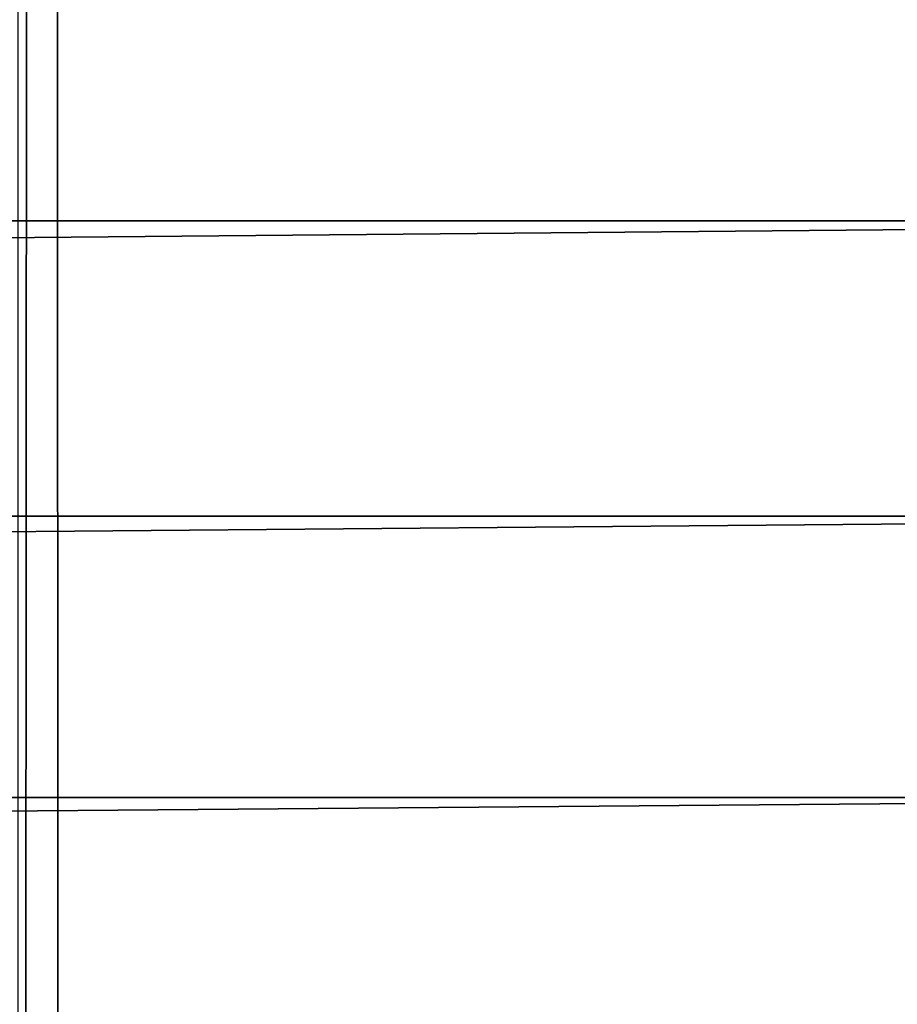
# Model space of a CAD drawing. Header units: metres. Extents: x -206 to 75, y -104 to 104.
# Tile 175 of 256: x -93.36 to -91.1, y -40.32 to -37.78. Entities that reach past the tile are written whole.
import ezdxf

# ---------------------------------------------------------------- set-up
doc = ezdxf.new("R2010")
doc.units = ezdxf.units.M
doc.layers.add('solid_01_1-CONSUMER_THERM_B_125288', color=7, linetype='CONTINUOUS')

msp = doc.modelspace()

# ---------------------------------------------------------------- linework, layer by layer
at = {"layer": 'solid_01_1-CONSUMER_THERM_B_125288'}
for points in [[(-93.358711, -67.339516), (-65.514557, 74.985474), (-65.493088, -75.014526)], [(-93.358711, -67.339516), (-93.257065, -66.795311), (-65.514557, 74.985474)], [(-93.276108, 66.204689), (-65.514557, 74.985474), (-93.257141, -66.241692)], [(-93.257065, -66.795311), (-93.257141, -66.241692), (-65.514557, 74.985474)], [(-93.377754, 65.660484), (-93.276108, 66.204689), (-93.358948, -65.697517)], [(-93.276108, 66.204689), (-93.257141, -66.241692), (-93.358948, -65.697517)], [(-173.438431, -38.301197, 108.5), (-88.500031, -37.518745, 108.5), (-173.500031, -37.518787, 108.5)], [(-173.438431, -38.301197, 108.5), (-88.56163, -38.301155, 108.5), (-88.500031, -37.518745, 108.5)], [(-173.255386, -39.063648, 108.5), (-88.56163, -38.301155, 108.5), (-173.438431, -38.301197, 108.5)], [(-173.255386, -39.063648, 108.5), (-88.744667, -39.063606, 108.5), (-88.56163, -38.301155, 108.5)], [(-172.954895, -39.789059, 108.5), (-88.744667, -39.063606, 108.5), (-173.255386, -39.063648, 108.5)], [(-172.954895, -39.789059, 108.5), (-89.045166, -39.789017, 108.5), (-88.744667, -39.063606, 108.5)], [(-172.545181, -40.457603, 108.5), (-89.045166, -39.789017, 108.5), (-172.954895, -39.789059, 108.5)], [(-172.545181, -40.457603, 108.5), (-89.45488, -40.457565, 108.5), (-89.045166, -39.789017, 108.5)]]:
    msp.add_3dface(points, dxfattribs=at)

doc.saveas('drawing.dxf')
